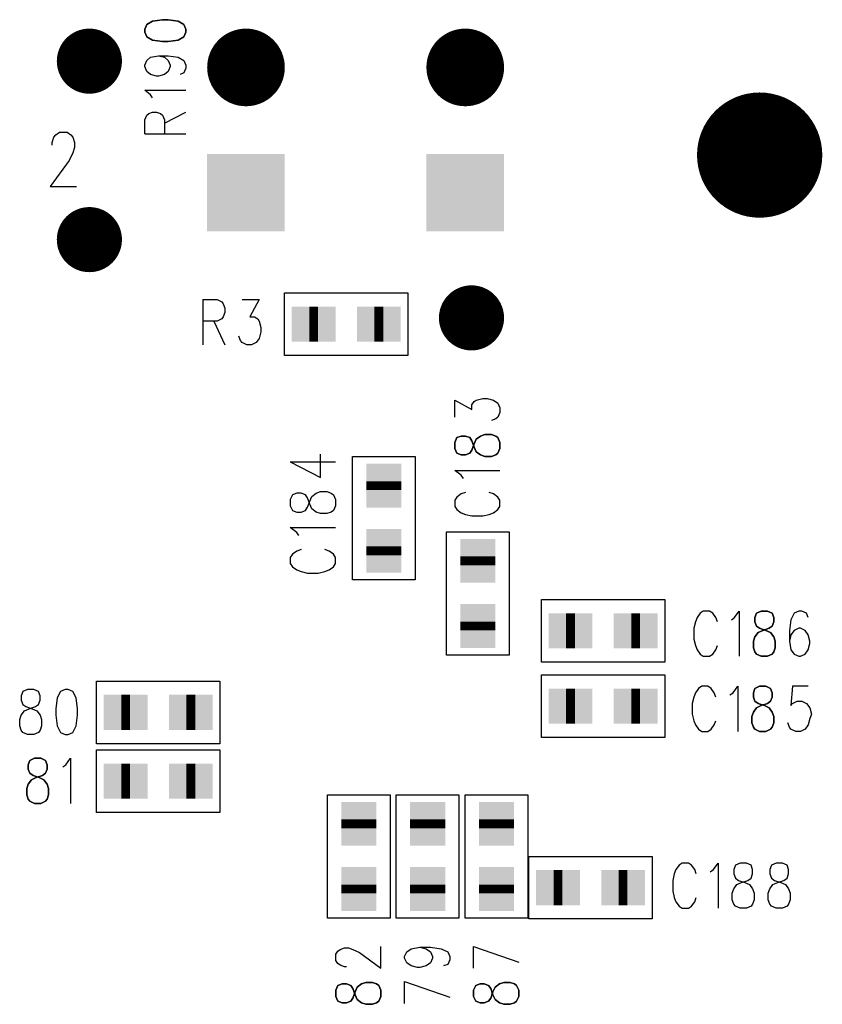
# Model space of a CAD drawing. Extents: x 12040 to 27945, y 10799 to 21199.
# Tile 12 of 42: x 18519 to 19160, y 15322 to 16109. Entities that reach past the tile are written whole.
import ezdxf

# ---------------------------------------------------------------- set-up
doc = ezdxf.new("R2010")
doc.units = 0
doc.header["$MEASUREMENT"] = 0
doc.layers.add('ASSYDWGBOT_PHO', color=7, linetype='Continuous')

msp = doc.modelspace()

# ---------------------------------------------------------------- linework, layer by layer
at = {"layer": 'ASSYDWGBOT_PHO'}
for points in [[(18620.781, 16105), (18619.221, 16101.25)], [(18625.469, 16107.5), (18620.781, 16105)], [(18633.28, 16108.749), (18625.469, 16107.5)], [(18637.97, 16108.749), (18633.28, 16108.749)], [(18645.781, 16107.5), (18637.97, 16108.749)], [(18650.471, 16105), (18645.781, 16107.5)], [(18652.031, 16101.25), (18650.471, 16105)], [(18619.221, 16101.25), (18619.221, 16098.749)], [(18619.221, 16098.749), (18620.781, 16094.999)], [(18620.781, 16094.999), (18625.469, 16092.501)], [(18645.781, 16092.501), (18650.471, 16094.999)], [(18650.471, 16094.999), (18652.031, 16098.749)], [(18652.031, 16098.749), (18652.031, 16101.25)], [(18625.469, 16092.501), (18633.28, 16091.249)], [(18633.28, 16091.249), (18637.97, 16091.249)], [(18637.97, 16091.249), (18645.781, 16092.501)], [(18868.361, 15775), (18866.64, 15771.25)], [(18871.799, 15776.25), (18868.361, 15775)], [(18875.231, 15776.25), (18871.799, 15776.25)], [(18878.67, 15775), (18875.231, 15776.25)], [(18880.39, 15772.5), (18878.67, 15775)], [(18882.111, 15767.5), (18880.39, 15772.5)], [(18882.111, 15770), (18883.829, 15773.75)], [(18883.829, 15773.75), (18887.27, 15776.25)], [(18887.27, 15776.25), (18890.699, 15777.5)], [(18890.699, 15777.5), (18895.861, 15777.5)], [(18895.861, 15777.5), (18899.3, 15776.25)], [(18899.3, 15776.25), (18901.02, 15775)], [(18901.02, 15775), (18902.731, 15771.25)], [(18866.64, 15771.25), (18866.64, 15766.25)], [(18866.64, 15766.25), (18868.361, 15762.5)], [(18878.67, 15762.5), (18880.39, 15765)], [(18880.39, 15765), (18882.111, 15770)], [(18883.829, 15763.75), (18882.111, 15767.5)], [(18902.731, 15766.25), (18901.02, 15762.5)], [(18902.731, 15771.25), (18902.731, 15766.25)], [(18868.361, 15762.5), (18871.799, 15761.25)], [(18871.799, 15761.25), (18875.231, 15761.25)], [(18875.231, 15761.25), (18878.67, 15762.5)], [(18887.27, 15761.25), (18883.829, 15763.75)], [(18890.699, 15760), (18887.27, 15761.25)], [(18895.861, 15760), (18890.699, 15760)], [(18899.3, 15761.25), (18895.861, 15760)], [(18901.02, 15762.5), (18899.3, 15761.25)], [(19107.5, 15634.77), (19106.251, 15631.33)], [(19106.251, 15631.33), (19106.251, 15627.89)], [(19111.25, 15636.48), (19107.5, 15634.77)], [(19116.249, 15636.48), (19111.25, 15636.48)], [(19120.001, 15634.77), (19116.249, 15636.48)], [(19121.25, 15631.33), (19120.001, 15634.77)], [(19121.25, 15627.89), (19121.25, 15631.33)], [(19106.251, 15627.89), (19107.5, 15624.45)], [(19107.5, 15624.45), (19110.001, 15622.73)], [(19117.5, 15622.73), (19120.001, 15624.45)], [(19120.001, 15624.45), (19121.25, 15627.89)], [(19105, 15612.42), (19106.251, 15615.86)], [(19106.251, 15615.86), (19108.749, 15619.3)], [(19108.749, 15619.3), (19112.499, 15621.02)], [(19110.001, 15622.73), (19115, 15621.02)], [(19112.499, 15621.02), (19117.5, 15622.73)], [(19115, 15621.02), (19118.75, 15619.3)], [(19118.75, 15619.3), (19121.25, 15615.86)], [(19121.25, 15615.86), (19122.499, 15612.42)], [(19105, 15607.27), (19105, 15612.42)], [(19106.251, 15603.83), (19105, 15607.27)], [(19122.499, 15607.27), (19121.25, 15603.83)], [(19122.499, 15612.42), (19122.499, 15607.27)], [(19107.5, 15602.11), (19106.251, 15603.83)], [(19111.25, 15600.39), (19107.5, 15602.11)], [(19116.249, 15600.39), (19111.25, 15600.39)], [(19120.001, 15602.11), (19116.249, 15600.39)], [(19121.25, 15603.83), (19120.001, 15602.11)], [(19110.001, 15576.48), (19106.251, 15574.77)], [(19115, 15576.48), (19110.001, 15576.48)], [(19118.75, 15574.77), (19115, 15576.48)], [(19106.251, 15574.77), (19105, 15571.33)], [(19105, 15571.33), (19105, 15567.89)], [(19105, 15567.89), (19106.251, 15564.45)], [(19120.001, 15571.33), (19118.75, 15574.77)], [(19118.75, 15564.45), (19120.001, 15567.89)], [(19120.001, 15567.89), (19120.001, 15571.33)], [(19106.251, 15564.45), (19108.749, 15562.73)], [(19107.5, 15559.3), (19111.25, 15561.02)], [(19108.749, 15562.73), (19113.75, 15561.02)], [(19111.25, 15561.02), (19116.249, 15562.73)], [(19113.75, 15561.02), (19117.5, 15559.3)], [(19116.249, 15562.73), (19118.75, 15564.45)], [(19103.75, 15552.42), (19105, 15555.86)], [(19103.75, 15547.27), (19103.75, 15552.42)], [(19105, 15555.86), (19107.5, 15559.3)], [(19117.5, 15559.3), (19120.001, 15555.86)], [(19120.001, 15555.86), (19121.25, 15552.42)], [(19121.25, 15552.42), (19121.25, 15547.27)], [(19105, 15543.83), (19103.75, 15547.27)], [(19121.25, 15547.27), (19120.001, 15543.83)], [(19106.251, 15542.11), (19105, 15543.83)], [(19110.001, 15540.39), (19106.251, 15542.11)], [(19115, 15540.39), (19110.001, 15540.39)], [(19118.75, 15542.11), (19115, 15540.39)], [(19120.001, 15543.83), (19118.75, 15542.11)], [(18527.5, 15517.27), (18526.251, 15513.83)], [(18526.251, 15513.83), (18526.251, 15510.39)], [(18531.25, 15518.98), (18527.5, 15517.27)], [(18536.249, 15518.98), (18531.25, 15518.98)], [(18540.001, 15517.27), (18536.249, 15518.98)], [(18541.25, 15513.83), (18540.001, 15517.27)], [(18541.25, 15510.39), (18541.25, 15513.83)], [(18526.251, 15510.39), (18527.5, 15506.95)], [(18527.5, 15506.95), (18530.001, 15505.23)], [(18530.001, 15505.23), (18535, 15503.52)], [(18532.499, 15503.52), (18537.5, 15505.23)], [(18537.5, 15505.23), (18540.001, 15506.95)], [(18540.001, 15506.95), (18541.25, 15510.39)], [(18525, 15494.92), (18526.251, 15498.36)], [(18526.251, 15498.36), (18528.749, 15501.8)], [(18528.749, 15501.8), (18532.499, 15503.52)], [(18535, 15503.52), (18538.75, 15501.8)], [(18538.75, 15501.8), (18541.25, 15498.36)], [(18541.25, 15498.36), (18542.5, 15494.92)], [(18525, 15489.77), (18525, 15494.92)], [(18526.251, 15486.33), (18525, 15489.77)], [(18542.5, 15489.77), (18541.25, 15486.33)], [(18542.5, 15494.92), (18542.5, 15489.77)], [(18527.5, 15484.61), (18526.251, 15486.33)], [(18531.25, 15482.89), (18527.5, 15484.61)], [(18536.249, 15482.89), (18531.25, 15482.89)], [(18540.001, 15484.61), (18536.249, 15482.89)], [(18541.25, 15486.33), (18540.001, 15484.61)], [(18792.271, 15338.75), (18795.7, 15340)], [(18795.7, 15340), (18800.859, 15340)], [(18800.859, 15340), (18804.3, 15338.75)], [(18902.269, 15338.75), (18905.701, 15340)], [(18905.701, 15340), (18910.86, 15340)], [(18910.86, 15340), (18914.301, 15338.75)], [(18773.359, 15337.5), (18771.641, 15333.75)], [(18771.641, 15333.75), (18771.641, 15328.75)], [(18776.8, 15338.75), (18773.359, 15337.5)], [(18780.23, 15338.75), (18776.8, 15338.75)], [(18783.67, 15337.5), (18780.23, 15338.75)], [(18785.391, 15335), (18783.67, 15337.5)], [(18787.109, 15330), (18785.391, 15335)], [(18785.391, 15327.5), (18787.109, 15332.5)], [(18787.109, 15332.5), (18788.83, 15336.25)], [(18788.83, 15336.25), (18792.271, 15338.75)], [(18804.3, 15338.75), (18806.021, 15337.5)], [(18806.021, 15337.5), (18807.73, 15333.75)], [(18807.73, 15333.75), (18807.73, 15328.75)], [(18883.36, 15337.5), (18881.639, 15333.75)], [(18881.639, 15333.75), (18881.639, 15328.75)], [(18886.801, 15338.75), (18883.36, 15337.5)], [(18890.23, 15338.75), (18886.801, 15338.75)], [(18893.669, 15337.5), (18890.23, 15338.75)], [(18895.39, 15335), (18893.669, 15337.5)], [(18897.11, 15330), (18895.39, 15335)], [(18895.39, 15327.5), (18897.11, 15332.5)], [(18897.11, 15332.5), (18898.83, 15336.25)], [(18898.83, 15336.25), (18902.269, 15338.75)], [(18914.301, 15338.75), (18916.019, 15337.5)], [(18916.019, 15337.5), (18917.73, 15333.75)], [(18917.73, 15333.75), (18917.73, 15328.75)], [(18771.641, 15328.75), (18773.359, 15325)], [(18773.359, 15325), (18776.8, 15323.75)], [(18780.23, 15323.75), (18783.67, 15325)], [(18783.67, 15325), (18785.391, 15327.5)], [(18788.83, 15326.25), (18787.109, 15330)], [(18792.271, 15323.75), (18788.83, 15326.25)], [(18806.021, 15325), (18804.3, 15323.75)], [(18807.73, 15328.75), (18806.021, 15325)], [(18881.639, 15328.75), (18883.36, 15325)], [(18883.36, 15325), (18886.801, 15323.75)], [(18890.23, 15323.75), (18893.669, 15325)], [(18893.669, 15325), (18895.39, 15327.5)], [(18898.83, 15326.25), (18897.11, 15330)], [(18902.269, 15323.75), (18898.83, 15326.25)], [(18916.019, 15325), (18914.301, 15323.75)], [(18917.73, 15328.75), (18916.019, 15325)], [(18776.8, 15323.75), (18780.23, 15323.75)], [(18795.7, 15322.5), (18792.271, 15323.75)], [(18800.859, 15322.5), (18795.7, 15322.5)], [(18804.3, 15323.75), (18800.859, 15322.5)], [(18886.801, 15323.75), (18890.23, 15323.75)], [(18905.701, 15322.5), (18902.269, 15323.75)], [(18910.86, 15322.5), (18905.701, 15322.5)], [(18914.301, 15323.75), (18910.86, 15322.5)]]:
    msp.add_lwpolyline(points, close=True, dxfattribs=at)
for points, const_width in [([(18562.001, 16075.63, 1), (18588.001, 16075.63, 1), (18562.001, 16075.63)], 26), ([(18684.501, 16070.629, 1), (18715.501, 16070.629, 1), (18684.501, 16070.629)], 31), ([(18859.5, 16070.629, 1), (18890.5, 16070.629, 1), (18859.5, 16070.629)], 31), ([(19085.001, 16000.629, 1), (19135.001, 16000.629, 1), (19085.001, 16000.629)], 50), ([(18562.001, 15933.13, 1), (18588.001, 15933.13, 1), (18562.001, 15933.13)], 26), ([(18866.999, 15870.63, 1), (18892.999, 15870.63, 1), (18866.999, 15870.63)], 26)]:
    msp.add_lwpolyline(points, format="xyb", dxfattribs=dict(at, const_width=const_width))
for points in [[(18623.911, 16078.751), (18630.159, 16080)], [(18630.159, 16080), (18634.84, 16078.751)], [(18630.159, 16080), (18637.97, 16080)], [(18637.97, 16080), (18645.781, 16078.751)], [(18619.221, 16072.5), (18620.781, 16076.25)], [(18619.221, 16071.251), (18619.221, 16072.5)], [(18620.781, 16067.499), (18619.221, 16071.251)], [(18620.781, 16076.25), (18623.911, 16078.751)], [(18634.84, 16078.751), (18637.97, 16076.25)], [(18637.97, 16076.25), (18639.53, 16072.5)], [(18639.53, 16071.251), (18637.97, 16067.499)], [(18639.53, 16072.5), (18639.53, 16071.251)], [(18645.781, 16078.751), (18650.471, 16076.25)], [(18650.471, 16076.25), (18652.031, 16072.5)], [(18652.031, 16072.5), (18652.031, 16070)], [(18623.911, 16065.001), (18620.781, 16067.499)], [(18628.59, 16063.749), (18623.911, 16065.001)], [(18630.159, 16063.749), (18628.59, 16063.749)], [(18634.84, 16065.001), (18630.159, 16063.749)], [(18637.97, 16067.499), (18634.84, 16065.001)], [(18650.471, 16066.25), (18647.341, 16065.001)], [(18652.031, 16070), (18650.471, 16066.25)], [(18623.911, 16048.75), (18619.221, 16052.5)], [(18619.221, 16052.5), (18652.031, 16052.5)], [(18625.469, 16046.249), (18623.911, 16048.75)], [(18619.221, 16028.749), (18620.781, 16032.499)], [(18620.781, 16032.499), (18622.339, 16033.751)], [(18622.339, 16033.751), (18625.469, 16035)], [(18625.469, 16035), (18628.59, 16035)], [(18628.59, 16035), (18631.72, 16033.751)], [(18631.72, 16033.751), (18633.28, 16032.499)], [(18633.28, 16032.499), (18634.84, 16028.749)], [(18634.84, 16026.251), (18652.031, 16035)], [(18619.221, 16017.5), (18619.221, 16028.749)], [(18634.84, 16028.749), (18634.84, 16017.5)], [(18546.749, 16014.811), (18548.25, 16016.88)], [(18548.25, 16016.88), (18551.25, 16018.94)], [(18551.25, 16018.94), (18557.249, 16018.94)], [(18557.249, 16018.94), (18560.249, 16016.88)], [(18560.249, 16016.88), (18561.75, 16014.811)], [(18619.221, 16017.5), (18652.031, 16017.5)], [(18545.25, 16010.691), (18546.749, 16014.811)], [(18545.25, 16008.631), (18545.25, 16010.691)], [(18561.75, 16014.811), (18563.25, 16010.691)], [(18563.25, 16010.691), (18563.25, 16006.559)], [(18561.75, 16002.439), (18558.75, 15996.25)], [(18563.25, 16006.559), (18561.75, 16002.439)], [(18558.75, 15996.25), (18543.751, 15975.63)], [(18543.751, 15975.63), (18564.751, 15975.63)], [(18730.789, 15890.63), (18829.21, 15890.63)], [(18730.789, 15840.63), (18730.789, 15890.63)], [(18829.21, 15890.63), (18829.21, 15840.63)], [(18665.63, 15885.23), (18665.63, 15849.14)], [(18665.63, 15885.23), (18676.88, 15885.23)], [(18676.88, 15885.23), (18680.63, 15883.52)], [(18680.63, 15883.52), (18681.881, 15881.8)], [(18696.88, 15885.23), (18710.63, 15885.23)], [(18710.63, 15885.23), (18703.131, 15871.48)], [(18681.881, 15881.8), (18683.13, 15878.36)], [(18683.13, 15874.92), (18681.881, 15871.48)], [(18683.13, 15878.36), (18683.13, 15874.92)], [(18676.88, 15868.05), (18665.63, 15868.05)], [(18674.379, 15868.05), (18683.13, 15849.14)], [(18680.63, 15869.77), (18676.88, 15868.05)], [(18681.881, 15871.48), (18680.63, 15869.77)], [(18703.131, 15871.48), (18706.881, 15871.48)], [(18706.881, 15871.48), (18709.379, 15869.77)], [(18709.379, 15869.77), (18710.63, 15868.05)], [(18710.63, 15868.05), (18711.88, 15862.89)], [(18711.88, 15859.45), (18710.63, 15854.3)], [(18711.88, 15862.89), (18711.88, 15859.45)], [(18695.629, 15852.58), (18694.38, 15856.02)], [(18696.88, 15850.86), (18695.629, 15852.58)], [(18700.63, 15849.14), (18696.88, 15850.86)], [(18708.13, 15850.86), (18704.38, 15849.14)], [(18710.63, 15854.3), (18708.13, 15850.86)], [(18704.38, 15849.14), (18700.63, 15849.14)], [(18829.21, 15840.63), (18730.789, 15840.63)], [(18866.64, 15791.25), (18866.64, 15805)], [(18866.64, 15805), (18880.39, 15797.5)], [(18880.39, 15801.25), (18882.111, 15803.75)], [(18882.111, 15803.75), (18883.829, 15805)], [(18883.829, 15805), (18888.981, 15806.25)], [(18888.981, 15806.25), (18892.42, 15806.25)], [(18892.42, 15806.25), (18897.579, 15805)], [(18897.579, 15805), (18901.02, 15802.5)], [(18880.39, 15797.5), (18880.39, 15801.25)], [(18901.02, 15802.5), (18902.731, 15798.75)], [(18902.731, 15798.75), (18902.731, 15795)], [(18899.3, 15790), (18895.861, 15788.75)], [(18901.02, 15791.25), (18899.3, 15790)], [(18902.731, 15795), (18901.02, 15791.25)], [(18759.451, 15743.12), (18759.451, 15761.87)], [(18785, 15661.42), (18785, 15759.84)], [(18785, 15759.84), (18834.999, 15759.84)], [(18834.999, 15759.84), (18834.999, 15661.42)], [(18735.39, 15755.62), (18759.451, 15743.12)], [(18735.39, 15755.62), (18771.481, 15755.62)], [(18871.799, 15745), (18866.64, 15748.75)], [(18866.64, 15748.75), (18902.731, 15748.75)], [(18873.52, 15742.5), (18871.799, 15745)], [(18737.11, 15729.37), (18735.39, 15725.62)], [(18735.39, 15725.62), (18735.39, 15720.62)], [(18740.549, 15730.62), (18737.11, 15729.37)], [(18743.98, 15730.62), (18740.549, 15730.62)], [(18747.419, 15729.37), (18743.98, 15730.62)], [(18749.14, 15726.87), (18747.419, 15729.37)], [(18750.86, 15721.87), (18749.14, 15726.87)], [(18750.86, 15724.37), (18752.581, 15728.12)], [(18752.581, 15728.12), (18756.02, 15730.62)], [(18756.02, 15730.62), (18759.451, 15731.87)], [(18759.451, 15731.87), (18764.61, 15731.87)], [(18764.61, 15731.87), (18768.049, 15730.62)], [(18768.049, 15730.62), (18769.77, 15729.37)], [(18769.77, 15729.37), (18771.481, 15725.62)], [(18771.481, 15725.62), (18771.481, 15720.62)], [(18868.361, 15727.5), (18866.64, 15725)], [(18866.64, 15725), (18866.64, 15720)], [(18871.799, 15730), (18868.361, 15727.5)], [(18875.231, 15731.25), (18871.799, 15730)], [(18897.579, 15730), (18894.14, 15731.25)], [(18901.02, 15727.5), (18897.579, 15730)], [(18902.731, 15725), (18901.02, 15727.5)], [(18902.731, 15720), (18902.731, 15725)], [(18735.39, 15720.62), (18737.11, 15716.87)], [(18747.419, 15716.87), (18749.14, 15719.37)], [(18749.14, 15719.37), (18750.86, 15724.37)], [(18752.581, 15718.12), (18750.86, 15721.87)], [(18756.02, 15715.62), (18752.581, 15718.12)], [(18771.481, 15720.62), (18769.77, 15716.87)], [(18866.64, 15720), (18868.361, 15717.5)], [(18868.361, 15717.5), (18871.799, 15715)], [(18897.579, 15715), (18901.02, 15717.5)], [(18901.02, 15717.5), (18902.731, 15720)], [(18737.11, 15716.87), (18740.549, 15715.62)], [(18740.549, 15715.62), (18743.98, 15715.62)], [(18743.98, 15715.62), (18747.419, 15716.87)], [(18759.451, 15714.37), (18756.02, 15715.62)], [(18764.61, 15714.37), (18759.451, 15714.37)], [(18768.049, 15715.62), (18764.61, 15714.37)], [(18769.77, 15716.87), (18768.049, 15715.62)], [(18871.799, 15715), (18875.231, 15713.75)], [(18875.231, 15713.75), (18880.39, 15712.5)], [(18880.39, 15712.5), (18888.981, 15712.5)], [(18888.981, 15712.5), (18894.14, 15713.75)], [(18894.14, 15713.75), (18897.579, 15715)], [(18740.549, 15699.37), (18735.39, 15703.12)], [(18735.39, 15703.12), (18771.481, 15703.12)], [(18742.27, 15696.87), (18740.549, 15699.37)], [(18860.001, 15601.42), (18860.001, 15699.84)], [(18860.001, 15699.84), (18910, 15699.84)], [(18910, 15699.84), (18910, 15601.42)], [(18737.11, 15681.87), (18735.39, 15679.37)], [(18735.39, 15679.37), (18735.39, 15674.37)], [(18740.549, 15684.37), (18737.11, 15681.87)], [(18743.98, 15685.62), (18740.549, 15684.37)], [(18766.331, 15684.37), (18762.89, 15685.62)], [(18769.77, 15681.87), (18766.331, 15684.37)], [(18771.481, 15679.37), (18769.77, 15681.87)], [(18771.481, 15674.37), (18771.481, 15679.37)], [(18735.39, 15674.37), (18737.11, 15671.87)], [(18737.11, 15671.87), (18740.549, 15669.37)], [(18766.331, 15669.37), (18769.77, 15671.87)], [(18769.77, 15671.87), (18771.481, 15674.37)], [(18740.549, 15669.37), (18743.98, 15668.12)], [(18743.98, 15668.12), (18749.14, 15666.87)], [(18749.14, 15666.87), (18757.73, 15666.87)], [(18757.73, 15666.87), (18762.89, 15668.12)], [(18762.89, 15668.12), (18766.331, 15669.37)], [(18834.999, 15661.42), (18785, 15661.42)], [(18935.789, 15645.63), (19034.21, 15645.63)], [(18935.789, 15595.63), (18935.789, 15645.63)], [(19034.21, 15645.63), (19034.21, 15595.63)], [(19059.999, 15631.33), (19058.75, 15627.89)], [(19062.5, 15634.77), (19059.999, 15631.33)], [(19065.001, 15636.48), (19062.5, 15634.77)], [(19070, 15636.48), (19065.001, 15636.48)], [(19072.5, 15634.77), (19070, 15636.48)], [(19075.001, 15631.33), (19072.5, 15634.77)], [(19076.25, 15627.89), (19075.001, 15631.33)], [(19087.5, 15629.61), (19090, 15631.33)], [(19090, 15631.33), (19093.75, 15636.48)], [(19093.75, 15636.48), (19093.75, 15600.39)], [(19137.501, 15634.77), (19135, 15629.61)], [(19141.251, 15636.48), (19137.501, 15634.77)], [(19143.749, 15636.48), (19141.251, 15636.48)], [(19147.499, 15634.77), (19143.749, 15636.48)], [(19148.75, 15631.33), (19147.499, 15634.77)], [(19058.75, 15627.89), (19057.501, 15622.73)], [(19135, 15629.61), (19133.751, 15621.02)], [(19057.501, 15622.73), (19057.501, 15614.14)], [(19133.751, 15621.02), (19133.751, 15612.42)], [(19135, 15617.58), (19133.751, 15612.42)], [(19137.501, 15621.02), (19135, 15617.58)], [(19141.251, 15622.73), (19137.501, 15621.02)], [(19142.5, 15622.73), (19141.251, 15622.73)], [(19146.25, 15621.02), (19142.5, 15622.73)], [(19148.75, 15617.58), (19146.25, 15621.02)], [(19150, 15612.42), (19148.75, 15617.58)], [(19057.501, 15614.14), (19058.75, 15608.98)], [(19058.75, 15608.98), (19059.999, 15605.55)], [(19075.001, 15605.55), (19076.25, 15608.98)], [(19133.751, 15612.42), (19135, 15605.55)], [(19148.75, 15605.55), (19150, 15610.7)], [(19150, 15610.7), (19150, 15612.42)], [(18910, 15601.42), (18860.001, 15601.42)], [(19059.999, 15605.55), (19062.5, 15602.11)], [(19062.5, 15602.11), (19065.001, 15600.39)], [(19065.001, 15600.39), (19070, 15600.39)], [(19070, 15600.39), (19072.5, 15602.11)], [(19072.5, 15602.11), (19075.001, 15605.55)], [(19135, 15605.55), (19137.501, 15602.11)], [(19137.501, 15602.11), (19141.251, 15600.39)], [(19141.251, 15600.39), (19142.5, 15600.39)], [(19142.5, 15600.39), (19146.25, 15602.11)], [(19146.25, 15602.11), (19148.75, 15605.55)], [(19034.21, 15595.63), (18935.789, 15595.63)], [(18935.789, 15585.63), (19034.21, 15585.63)], [(18935.789, 15535.63), (18935.789, 15585.63)], [(19034.21, 15585.63), (19034.21, 15535.63)], [(18580.79, 15530.63), (18580.79, 15580.63)], [(18580.79, 15580.63), (18679.211, 15580.63)], [(18679.211, 15580.63), (18679.211, 15530.63)], [(19063.749, 15576.48), (19061.251, 15574.77)], [(19068.75, 15576.48), (19063.749, 15576.48)], [(19071.251, 15574.77), (19068.75, 15576.48)], [(19088.751, 15571.33), (19092.501, 15576.48)], [(19092.501, 15576.48), (19092.501, 15540.39)], [(19136.25, 15576.48), (19135, 15561.02)], [(19148.75, 15576.48), (19136.25, 15576.48)], [(18521.879, 15572.27), (18520.63, 15568.83)], [(18520.63, 15568.83), (18520.63, 15565.39)], [(18525.631, 15573.98), (18521.879, 15572.27)], [(18530.63, 15573.98), (18525.631, 15573.98)], [(18534.38, 15572.27), (18530.63, 15573.98)], [(18535.629, 15568.83), (18534.38, 15572.27)], [(18535.629, 15565.39), (18535.629, 15568.83)], [(18551.88, 15572.27), (18549.379, 15567.11)], [(18555.63, 15573.98), (18551.88, 15572.27)], [(18558.13, 15573.98), (18555.63, 15573.98)], [(18561.88, 15572.27), (18558.13, 15573.98)], [(18564.381, 15567.11), (18561.88, 15572.27)], [(19057.501, 15567.89), (19056.25, 15562.73)], [(19058.75, 15571.33), (19057.501, 15567.89)], [(19061.251, 15574.77), (19058.75, 15571.33)], [(19073.75, 15571.33), (19071.251, 15574.77)], [(19075.001, 15567.89), (19073.75, 15571.33)], [(19086.25, 15569.61), (19088.751, 15571.33)], [(18520.63, 15565.39), (18521.879, 15561.95)], [(18521.879, 15561.95), (18524.38, 15560.23)], [(18524.38, 15560.23), (18529.381, 15558.52)], [(18526.88, 15558.52), (18531.879, 15560.23)], [(18531.879, 15560.23), (18534.38, 15561.95)], [(18534.38, 15561.95), (18535.629, 15565.39)], [(18549.379, 15567.11), (18548.13, 15558.52)], [(18565.63, 15558.52), (18564.381, 15567.11)], [(19056.25, 15562.73), (19056.25, 15554.14)], [(19135, 15561.02), (19136.25, 15562.73)], [(19136.25, 15562.73), (19139.999, 15564.45)], [(19139.999, 15564.45), (19143.749, 15564.45)], [(19143.749, 15564.45), (19147.499, 15562.73)], [(19147.499, 15562.73), (19150, 15559.3)], [(18519.381, 15549.92), (18520.63, 15553.36)], [(18520.63, 15553.36), (18523.13, 15556.8)], [(18523.13, 15556.8), (18526.88, 15558.52)], [(18529.381, 15558.52), (18533.131, 15556.8)], [(18533.131, 15556.8), (18535.629, 15553.36)], [(18535.629, 15553.36), (18536.88, 15549.92)], [(18548.13, 15558.52), (18548.13, 15553.36)], [(18548.13, 15553.36), (18549.379, 15544.77)], [(18564.381, 15544.77), (18565.63, 15553.36)], [(18565.63, 15553.36), (18565.63, 15558.52)], [(19056.25, 15554.14), (19057.501, 15548.98)], [(19150, 15559.3), (19151.251, 15554.14)], [(19151.251, 15554.14), (19150, 15550.7)], [(18519.381, 15544.77), (18519.381, 15549.92)], [(18520.63, 15541.33), (18519.381, 15544.77)], [(18536.88, 15544.77), (18535.629, 15541.33)], [(18536.88, 15549.92), (18536.88, 15544.77)], [(18549.379, 15544.77), (18551.88, 15539.61)], [(18561.88, 15539.61), (18564.381, 15544.77)], [(19057.501, 15548.98), (19058.75, 15545.55)], [(19058.75, 15545.55), (19061.251, 15542.11)], [(19071.251, 15542.11), (19073.75, 15545.55)], [(19073.75, 15545.55), (19075.001, 15548.98)], [(19133.751, 15543.83), (19132.5, 15547.27)], [(19148.75, 15545.55), (19146.25, 15542.11)], [(19150, 15550.7), (19148.75, 15545.55)], [(18521.879, 15539.61), (18520.63, 15541.33)], [(18525.631, 15537.89), (18521.879, 15539.61)], [(18530.63, 15537.89), (18525.631, 15537.89)], [(18534.38, 15539.61), (18530.63, 15537.89)], [(18535.629, 15541.33), (18534.38, 15539.61)], [(18551.88, 15539.61), (18555.63, 15537.89)], [(18555.63, 15537.89), (18558.13, 15537.89)], [(18558.13, 15537.89), (18561.88, 15539.61)], [(19061.251, 15542.11), (19063.749, 15540.39)], [(19063.749, 15540.39), (19068.75, 15540.39)], [(19068.75, 15540.39), (19071.251, 15542.11)], [(19135, 15542.11), (19133.751, 15543.83)], [(19138.75, 15540.39), (19135, 15542.11)], [(19142.5, 15540.39), (19138.75, 15540.39)], [(19146.25, 15542.11), (19142.5, 15540.39)], [(18679.211, 15530.63), (18580.79, 15530.63)], [(19034.21, 15535.63), (18935.789, 15535.63)], [(18580.79, 15475.63), (18580.79, 15525.63)], [(18580.79, 15525.63), (18679.211, 15525.63)], [(18679.211, 15525.63), (18679.211, 15475.63)], [(18553.749, 15512.11), (18556.25, 15513.83)], [(18556.25, 15513.83), (18559.999, 15518.98)], [(18559.999, 15518.98), (18559.999, 15482.89)], [(18764.999, 15391.41), (18764.999, 15489.84)], [(18764.999, 15489.84), (18815.001, 15489.84)], [(18815.001, 15489.84), (18815.001, 15391.41)], [(18820, 15391.41), (18820, 15489.84)], [(18820, 15489.84), (18870.001, 15489.84)], [(18870.001, 15489.84), (18870.001, 15391.41)], [(18875, 15391.41), (18875, 15489.84)], [(18875, 15489.84), (18924.999, 15489.84)], [(18924.999, 15489.84), (18924.999, 15391.41)], [(18679.211, 15475.63), (18580.79, 15475.63)], [(18925.791, 15440.63), (19024.21, 15440.63)], [(18925.791, 15390.63), (18925.791, 15440.63)], [(19024.21, 15440.63), (19024.21, 15390.63)], [(19048.13, 15435.23), (19045.63, 15433.52)], [(19053.129, 15435.23), (19048.13, 15435.23)], [(19055.63, 15433.52), (19053.129, 15435.23)], [(19073.13, 15430.08), (19076.88, 15435.23)], [(19076.88, 15435.23), (19076.88, 15399.14)], [(19094.379, 15435.23), (19090.63, 15433.52)], [(19099.38, 15435.23), (19094.379, 15435.23)], [(19103.13, 15433.52), (19099.38, 15435.23)], [(19123.131, 15435.23), (19119.381, 15433.52)], [(19128.13, 15435.23), (19123.131, 15435.23)], [(19131.88, 15433.52), (19128.13, 15435.23)], [(19041.88, 15426.64), (19040.63, 15421.48)], [(19043.131, 15430.08), (19041.88, 15426.64)], [(19045.63, 15433.52), (19043.131, 15430.08)], [(19058.13, 15430.08), (19055.63, 15433.52)], [(19059.38, 15426.64), (19058.13, 15430.08)], [(19070.629, 15428.36), (19073.13, 15430.08)], [(19090.63, 15433.52), (19089.38, 15430.08)], [(19089.38, 15430.08), (19089.38, 15426.64)], [(19089.38, 15426.64), (19090.63, 15423.2)], [(19104.38, 15430.08), (19103.13, 15433.52)], [(19103.13, 15423.2), (19104.38, 15426.64)], [(19104.38, 15426.64), (19104.38, 15430.08)], [(19119.381, 15433.52), (19118.13, 15430.08)], [(19118.13, 15430.08), (19118.13, 15426.64)], [(19118.13, 15426.64), (19119.381, 15423.2)], [(19133.129, 15430.08), (19131.88, 15433.52)], [(19131.88, 15423.2), (19133.129, 15426.64)], [(19133.129, 15426.64), (19133.129, 15430.08)], [(19040.63, 15421.48), (19040.63, 15412.89)], [(19090.63, 15423.2), (19093.13, 15421.48)], [(19091.881, 15418.05), (19095.631, 15419.77)], [(19093.13, 15421.48), (19098.129, 15419.77)], [(19095.631, 15419.77), (19100.63, 15421.48)], [(19098.129, 15419.77), (19101.879, 15418.05)], [(19100.63, 15421.48), (19103.13, 15423.2)], [(19119.381, 15423.2), (19121.88, 15421.48)], [(19120.63, 15418.05), (19124.38, 15419.77)], [(19121.88, 15421.48), (19126.881, 15419.77)], [(19124.38, 15419.77), (19129.379, 15421.48)], [(19126.881, 15419.77), (19130.63, 15418.05)], [(19129.379, 15421.48), (19131.88, 15423.2)], [(19040.63, 15412.89), (19041.88, 15407.73)], [(19088.131, 15411.17), (19089.38, 15414.61)], [(19088.131, 15406.02), (19088.131, 15411.17)], [(19089.38, 15414.61), (19091.881, 15418.05)], [(19101.879, 15418.05), (19104.38, 15414.61)], [(19104.38, 15414.61), (19105.631, 15411.17)], [(19105.631, 15411.17), (19105.631, 15406.02)], [(19116.88, 15411.17), (19118.13, 15414.61)], [(19116.88, 15406.02), (19116.88, 15411.17)], [(19118.13, 15414.61), (19120.63, 15418.05)], [(19130.63, 15418.05), (19133.129, 15414.61)], [(19133.129, 15414.61), (19134.38, 15411.17)], [(19134.38, 15411.17), (19134.38, 15406.02)], [(19041.88, 15407.73), (19043.131, 15404.3)], [(19043.131, 15404.3), (19045.63, 15400.86)], [(19055.63, 15400.86), (19058.13, 15404.3)], [(19058.13, 15404.3), (19059.38, 15407.73)], [(19089.38, 15402.58), (19088.131, 15406.02)], [(19105.631, 15406.02), (19104.38, 15402.58)], [(19118.13, 15402.58), (19116.88, 15406.02)], [(19134.38, 15406.02), (19133.129, 15402.58)], [(19045.63, 15400.86), (19048.13, 15399.14)], [(19048.13, 15399.14), (19053.129, 15399.14)], [(19053.129, 15399.14), (19055.63, 15400.86)], [(19090.63, 15400.86), (19089.38, 15402.58)], [(19094.379, 15399.14), (19090.63, 15400.86)], [(19099.38, 15399.14), (19094.379, 15399.14)], [(19103.13, 15400.86), (19099.38, 15399.14)], [(19104.38, 15402.58), (19103.13, 15400.86)], [(19119.381, 15400.86), (19118.13, 15402.58)], [(19123.131, 15399.14), (19119.381, 15400.86)], [(19128.13, 15399.14), (19123.131, 15399.14)], [(19131.88, 15400.86), (19128.13, 15399.14)], [(19133.129, 15402.58), (19131.88, 15400.86)], [(18815.001, 15391.41), (18764.999, 15391.41)], [(18870.001, 15391.41), (18820, 15391.41)], [(18924.999, 15391.41), (18875, 15391.41)], [(19024.21, 15390.63), (18925.791, 15390.63)], [(18771.641, 15362.5), (18773.359, 15365)], [(18773.359, 15365), (18775.08, 15366.25)], [(18775.08, 15366.25), (18778.521, 15367.5)], [(18778.521, 15367.5), (18781.95, 15367.5)], [(18781.95, 15367.5), (18785.391, 15366.25)], [(18785.391, 15366.25), (18790.55, 15363.75)], [(18790.55, 15363.75), (18807.73, 15351.25)], [(18807.73, 15351.25), (18807.73, 15368.75)], [(18826.639, 15360.63), (18828.36, 15364.38)], [(18828.36, 15364.38), (18831.8, 15366.88)], [(18831.8, 15366.88), (18838.671, 15368.13)], [(18838.671, 15368.13), (18843.83, 15366.88)], [(18838.671, 15368.13), (18847.269, 15368.13)], [(18843.83, 15366.88), (18847.269, 15364.38)], [(18847.269, 15368.13), (18855.86, 15366.88)], [(18847.269, 15364.38), (18848.98, 15360.63)], [(18855.86, 15366.88), (18861.019, 15364.38)], [(18861.019, 15364.38), (18862.73, 15360.63)], [(18881.639, 15368.75), (18917.73, 15356.25)], [(18881.639, 15351.25), (18881.639, 15368.75)], [(18771.641, 15357.5), (18771.641, 15362.5)], [(18773.359, 15355), (18771.641, 15357.5)], [(18826.639, 15359.38), (18826.639, 15360.63)], [(18828.36, 15355.63), (18826.639, 15359.38)], [(18831.8, 15353.13), (18828.36, 15355.63)], [(18847.269, 15355.63), (18843.83, 15353.13)], [(18848.98, 15359.38), (18847.269, 15355.63)], [(18848.98, 15360.63), (18848.98, 15359.38)], [(18862.73, 15358.13), (18861.019, 15354.38)], [(18862.73, 15360.63), (18862.73, 15358.13)], [(18775.08, 15353.75), (18773.359, 15355)], [(18778.521, 15352.5), (18775.08, 15353.75)], [(18780.23, 15352.5), (18778.521, 15352.5)], [(18836.95, 15351.88), (18831.8, 15353.13)], [(18838.671, 15351.88), (18836.95, 15351.88)], [(18843.83, 15353.13), (18838.671, 15351.88)], [(18861.019, 15354.38), (18857.58, 15353.13)], [(18826.639, 15340.63), (18862.73, 15328.13)], [(18826.639, 15323.13), (18826.639, 15340.63)]]:
    msp.add_lwpolyline(points, dxfattribs=at)
at = {"layer": 'ASSYDWGBOT_PHO', "const_width": 28}
for points in [[(18750.5, 15865.63), (18757.5, 15865.63)], [(18750.5, 15865.63), (18757.5, 15865.63)], [(18802.5, 15865.63), (18809.5, 15865.63)], [(18802.5, 15865.63), (18809.5, 15865.63)], [(18809.999, 15733.13), (18809.999, 15740.13)], [(18809.999, 15733.13), (18809.999, 15740.13)], [(18809.999, 15681.13), (18809.999, 15688.13)], [(18809.999, 15681.13), (18809.999, 15688.13)], [(18885, 15673.13), (18885, 15680.13)], [(18885, 15673.13), (18885, 15680.13)], [(18885, 15621.13), (18885, 15628.13)], [(18885, 15621.13), (18885, 15628.13)], [(18955.5, 15620.63), (18962.5, 15620.63)], [(18955.5, 15620.63), (18962.5, 15620.63)], [(19007.5, 15620.63), (19014.5, 15620.63)], [(19007.5, 15620.63), (19014.5, 15620.63)], [(18607.5, 15555.63), (18600.5, 15555.63)], [(18607.5, 15555.63), (18600.5, 15555.63)], [(18659.5, 15555.63), (18652.5, 15555.63)], [(18659.5, 15555.63), (18652.5, 15555.63)], [(18955.5, 15560.63), (18962.5, 15560.63)], [(18955.5, 15560.63), (18962.5, 15560.63)], [(19007.5, 15560.63), (19014.5, 15560.63)], [(19007.5, 15560.63), (19014.5, 15560.63)], [(18607.5, 15500.63), (18600.5, 15500.63)], [(18607.5, 15500.63), (18600.5, 15500.63)], [(18659.5, 15500.63), (18652.5, 15500.63)], [(18659.5, 15500.63), (18652.5, 15500.63)], [(18790.001, 15470.13), (18790.001, 15463.13)], [(18790.001, 15470.13), (18790.001, 15463.13)], [(18844.999, 15470.13), (18844.999, 15463.13)], [(18844.999, 15470.13), (18844.999, 15463.13)], [(18900, 15470.13), (18900, 15463.13)], [(18900, 15470.13), (18900, 15463.13)], [(18790.001, 15418.13), (18790.001, 15411.13)], [(18790.001, 15418.13), (18790.001, 15411.13)], [(18844.999, 15418.13), (18844.999, 15411.13)], [(18844.999, 15418.13), (18844.999, 15411.13)], [(18900, 15418.13), (18900, 15411.13)], [(18900, 15418.13), (18900, 15411.13)], [(18945.499, 15415.63), (18952.499, 15415.63)], [(18945.499, 15415.63), (18952.499, 15415.63)], [(18997.499, 15415.63), (19004.499, 15415.63)], [(18997.499, 15415.63), (19004.499, 15415.63)]]:
    msp.add_lwpolyline(points, dxfattribs=at)
at = {"layer": 'ASSYDWGBOT_PHO'}
for points in [[(18731.001, 15939.63), (18731.001, 16001.63), (18669.001, 15939.63), (18669.001, 16001.63)], [(18906, 15939.63), (18906, 16001.63), (18844, 15939.63), (18844, 16001.63)], [(18764.5, 15879.63), (18764.5, 15851.63), (18736.5, 15879.63), (18736.5, 15851.63)], [(18764.5, 15879.63), (18764.5, 15851.63), (18736.5, 15879.63), (18736.5, 15851.63)], [(18743.5, 15851.63), (18743.5, 15879.63), (18771.5, 15851.63), (18771.5, 15879.63)], [(18743.5, 15851.63), (18743.5, 15879.63), (18771.5, 15851.63), (18771.5, 15879.63)], [(18816.5, 15879.63), (18816.5, 15851.63), (18788.5, 15879.63), (18788.5, 15851.63)], [(18816.5, 15879.63), (18816.5, 15851.63), (18788.5, 15879.63), (18788.5, 15851.63)], [(18795.5, 15851.63), (18795.5, 15879.63), (18823.5, 15851.63), (18823.5, 15879.63)], [(18795.5, 15851.63), (18795.5, 15879.63), (18823.5, 15851.63), (18823.5, 15879.63)], [(18823.999, 15726.13), (18795.999, 15726.13), (18823.999, 15754.13), (18795.999, 15754.13)], [(18823.999, 15726.13), (18795.999, 15726.13), (18823.999, 15754.13), (18795.999, 15754.13)], [(18795.999, 15747.13), (18823.999, 15747.13), (18795.999, 15719.13), (18823.999, 15719.13)], [(18795.999, 15747.13), (18823.999, 15747.13), (18795.999, 15719.13), (18823.999, 15719.13)], [(18823.999, 15674.13), (18795.999, 15674.13), (18823.999, 15702.13), (18795.999, 15702.13)], [(18823.999, 15674.13), (18795.999, 15674.13), (18823.999, 15702.13), (18795.999, 15702.13)], [(18795.999, 15695.13), (18823.999, 15695.13), (18795.999, 15667.13), (18823.999, 15667.13)], [(18795.999, 15695.13), (18823.999, 15695.13), (18795.999, 15667.13), (18823.999, 15667.13)], [(18899, 15666.13), (18871, 15666.13), (18899, 15694.13), (18871, 15694.13)], [(18899, 15666.13), (18871, 15666.13), (18899, 15694.13), (18871, 15694.13)], [(18871, 15687.13), (18899, 15687.13), (18871, 15659.13), (18899, 15659.13)], [(18871, 15687.13), (18899, 15687.13), (18871, 15659.13), (18899, 15659.13)], [(18899, 15614.13), (18871, 15614.13), (18899, 15642.13), (18871, 15642.13)], [(18899, 15614.13), (18871, 15614.13), (18899, 15642.13), (18871, 15642.13)], [(18871, 15635.13), (18899, 15635.13), (18871, 15607.13), (18899, 15607.13)], [(18871, 15635.13), (18899, 15635.13), (18871, 15607.13), (18899, 15607.13)], [(18969.5, 15634.63), (18969.5, 15606.63), (18941.5, 15634.63), (18941.5, 15606.63)], [(18969.5, 15634.63), (18969.5, 15606.63), (18941.5, 15634.63), (18941.5, 15606.63)], [(18948.5, 15606.63), (18948.5, 15634.63), (18976.5, 15606.63), (18976.5, 15634.63)], [(18948.5, 15606.63), (18948.5, 15634.63), (18976.5, 15606.63), (18976.5, 15634.63)], [(19021.5, 15634.63), (19021.5, 15606.63), (18993.5, 15634.63), (18993.5, 15606.63)], [(19021.5, 15634.63), (19021.5, 15606.63), (18993.5, 15634.63), (18993.5, 15606.63)], [(19000.5, 15606.63), (19000.5, 15634.63), (19028.5, 15606.63), (19028.5, 15634.63)], [(19000.5, 15606.63), (19000.5, 15634.63), (19028.5, 15606.63), (19028.5, 15634.63)], [(18614.5, 15569.63), (18614.5, 15541.63), (18586.5, 15569.63), (18586.5, 15541.63)], [(18614.5, 15569.63), (18614.5, 15541.63), (18586.5, 15569.63), (18586.5, 15541.63)], [(18593.5, 15541.63), (18593.5, 15569.63), (18621.5, 15541.63), (18621.5, 15569.63)], [(18593.5, 15541.63), (18593.5, 15569.63), (18621.5, 15541.63), (18621.5, 15569.63)], [(18666.5, 15569.63), (18666.5, 15541.63), (18638.5, 15569.63), (18638.5, 15541.63)], [(18666.5, 15569.63), (18666.5, 15541.63), (18638.5, 15569.63), (18638.5, 15541.63)], [(18645.5, 15541.63), (18645.5, 15569.63), (18673.5, 15541.63), (18673.5, 15569.63)], [(18645.5, 15541.63), (18645.5, 15569.63), (18673.5, 15541.63), (18673.5, 15569.63)], [(18969.5, 15574.63), (18969.5, 15546.63), (18941.5, 15574.63), (18941.5, 15546.63)], [(18969.5, 15574.63), (18969.5, 15546.63), (18941.5, 15574.63), (18941.5, 15546.63)], [(18948.5, 15546.63), (18948.5, 15574.63), (18976.5, 15546.63), (18976.5, 15574.63)], [(18948.5, 15546.63), (18948.5, 15574.63), (18976.5, 15546.63), (18976.5, 15574.63)], [(19021.5, 15574.63), (19021.5, 15546.63), (18993.5, 15574.63), (18993.5, 15546.63)], [(19021.5, 15574.63), (19021.5, 15546.63), (18993.5, 15574.63), (18993.5, 15546.63)], [(19000.5, 15546.63), (19000.5, 15574.63), (19028.5, 15546.63), (19028.5, 15574.63)], [(19000.5, 15546.63), (19000.5, 15574.63), (19028.5, 15546.63), (19028.5, 15574.63)], [(18614.5, 15514.63), (18614.5, 15486.63), (18586.5, 15514.63), (18586.5, 15486.63)], [(18614.5, 15514.63), (18614.5, 15486.63), (18586.5, 15514.63), (18586.5, 15486.63)], [(18593.5, 15486.63), (18593.5, 15514.63), (18621.5, 15486.63), (18621.5, 15514.63)], [(18593.5, 15486.63), (18593.5, 15514.63), (18621.5, 15486.63), (18621.5, 15514.63)], [(18666.5, 15514.63), (18666.5, 15486.63), (18638.5, 15514.63), (18638.5, 15486.63)], [(18666.5, 15514.63), (18666.5, 15486.63), (18638.5, 15514.63), (18638.5, 15486.63)], [(18645.5, 15486.63), (18645.5, 15514.63), (18673.5, 15486.63), (18673.5, 15514.63)], [(18645.5, 15486.63), (18645.5, 15514.63), (18673.5, 15486.63), (18673.5, 15514.63)], [(18804.001, 15456.13), (18776.001, 15456.13), (18804.001, 15484.13), (18776.001, 15484.13)], [(18804.001, 15456.13), (18776.001, 15456.13), (18804.001, 15484.13), (18776.001, 15484.13)], [(18858.999, 15456.13), (18830.999, 15456.13), (18858.999, 15484.13), (18830.999, 15484.13)], [(18858.999, 15456.13), (18830.999, 15456.13), (18858.999, 15484.13), (18830.999, 15484.13)], [(18914, 15456.13), (18886, 15456.13), (18914, 15484.13), (18886, 15484.13)], [(18914, 15456.13), (18886, 15456.13), (18914, 15484.13), (18886, 15484.13)], [(18776.001, 15477.13), (18804.001, 15477.13), (18776.001, 15449.13), (18804.001, 15449.13)], [(18776.001, 15477.13), (18804.001, 15477.13), (18776.001, 15449.13), (18804.001, 15449.13)], [(18830.999, 15477.13), (18858.999, 15477.13), (18830.999, 15449.13), (18858.999, 15449.13)], [(18830.999, 15477.13), (18858.999, 15477.13), (18830.999, 15449.13), (18858.999, 15449.13)], [(18886, 15477.13), (18914, 15477.13), (18886, 15449.13), (18914, 15449.13)], [(18886, 15477.13), (18914, 15477.13), (18886, 15449.13), (18914, 15449.13)], [(18804.001, 15404.13), (18776.001, 15404.13), (18804.001, 15432.13), (18776.001, 15432.13)], [(18804.001, 15404.13), (18776.001, 15404.13), (18804.001, 15432.13), (18776.001, 15432.13)], [(18858.999, 15404.13), (18830.999, 15404.13), (18858.999, 15432.13), (18830.999, 15432.13)], [(18858.999, 15404.13), (18830.999, 15404.13), (18858.999, 15432.13), (18830.999, 15432.13)], [(18914, 15404.13), (18886, 15404.13), (18914, 15432.13), (18886, 15432.13)], [(18914, 15404.13), (18886, 15404.13), (18914, 15432.13), (18886, 15432.13)], [(18959.499, 15429.63), (18959.499, 15401.63), (18931.499, 15429.63), (18931.499, 15401.63)], [(18959.499, 15429.63), (18959.499, 15401.63), (18931.499, 15429.63), (18931.499, 15401.63)], [(18938.499, 15401.63), (18938.499, 15429.63), (18966.499, 15401.63), (18966.499, 15429.63)], [(18938.499, 15401.63), (18938.499, 15429.63), (18966.499, 15401.63), (18966.499, 15429.63)], [(19011.499, 15429.63), (19011.499, 15401.63), (18983.499, 15429.63), (18983.499, 15401.63)], [(19011.499, 15429.63), (19011.499, 15401.63), (18983.499, 15429.63), (18983.499, 15401.63)], [(18990.499, 15401.63), (18990.499, 15429.63), (19018.499, 15401.63), (19018.499, 15429.63)], [(18990.499, 15401.63), (18990.499, 15429.63), (19018.499, 15401.63), (19018.499, 15429.63)], [(18776.001, 15425.13), (18804.001, 15425.13), (18776.001, 15397.13), (18804.001, 15397.13)], [(18776.001, 15425.13), (18804.001, 15425.13), (18776.001, 15397.13), (18804.001, 15397.13)], [(18830.999, 15425.13), (18858.999, 15425.13), (18830.999, 15397.13), (18858.999, 15397.13)], [(18830.999, 15425.13), (18858.999, 15425.13), (18830.999, 15397.13), (18858.999, 15397.13)], [(18886, 15425.13), (18914, 15425.13), (18886, 15397.13), (18914, 15397.13)], [(18886, 15425.13), (18914, 15425.13), (18886, 15397.13), (18914, 15397.13)]]:
    msp.add_solid(points, dxfattribs=at)

doc.saveas('drawing.dxf')
